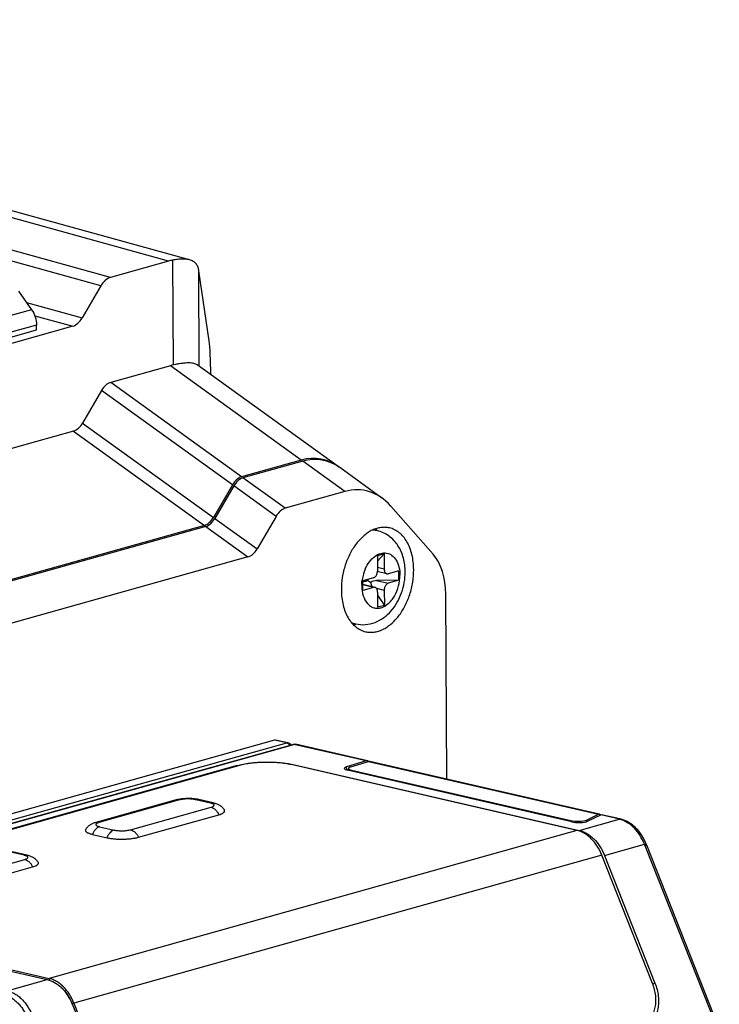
# Model space of a CAD drawing. Header units: millimetres. Extents: x 114 to 402, y 91 to 329.
# Tile 19 of 22: x 240 to 276, y 248 to 298. Entities that reach past the tile are written whole.
import ezdxf

# ---------------------------------------------------------------- set-up
doc = ezdxf.new("R2010")
doc.units = ezdxf.units.MM
doc.header["$LTSCALE"] = 32.67
doc.layers.add('00_COMPONENTS', color=7, linetype='CONTINUOUS')

msp = doc.modelspace()

# ---------------------------------------------------------------- linework, layer by layer
at = {"layer": '00_COMPONENTS', "color": 4}
for p, q in [((247.611, 285.515), (203.331, 297.737)), ((244.184, 284.269), (199.889, 296.487)), ((244.662, 284.687), (200.367, 296.905)), ((247.814, 285.563), (247.844, 280.249)), ((249.166, 280.183), (249.139, 285.065)), ((240.672, 283.048), (239.314, 282.667)), ((240.415, 283.409), (243.232, 282.632)), ((240.831, 282.745), (242.753, 282.215)), ((240.918, 282.274), (239.561, 281.893)), ((254.332, 275.43), (247.705, 280.214)), ((251.307, 274.581), (244.679, 279.365)), ((250.844, 274.172), (244.217, 278.956)), ((243.258, 277.308), (249.886, 272.524)), ((242.796, 276.899), (249.424, 272.115)), ((256.542, 273.835), (254.406, 275.377)), ((253.516, 272.986), (251.38, 274.528)), ((253.053, 272.577), (250.918, 274.118)), ((249.497, 272.062), (251.633, 270.52)), ((249.96, 272.471), (252.095, 270.929)), ((258.531, 269.9), (258.191, 269.979)), ((257.993, 268.974), (257.448, 269.1)), ((258.152, 269.319), (258.739, 269.184)), ((258.136, 268.929), (258.537, 268.837)), ((222.591, 252.401), (253.594, 261.101)), ((253.594, 261.101), (252.973, 261.23)), ((222.961, 252.319), (253.963, 261.019)), ((257.623, 260.178), (253.963, 261.019)), ((257.733, 260.152), (269.383, 257.472)), ((251.091, 259.919), (251.091, 259.951)), ((253.917, 259.966), (253.917, 259.994)), ((256.638, 259.712), (256.632, 259.879)), ((256.882, 259.655), (256.88, 259.707)), ((248.157, 258.201), (244.085, 257.059)), ((249.727, 258.045), (248.993, 258.214)), ((245.688, 256.69), (249.76, 257.833)), ((267.986, 257.152), (267.973, 257.103)), ((268.409, 256.66), (270.437, 257.229)), ((268.78, 257.184), (268.758, 257.098)), ((270.382, 257.243), (269.502, 257.445)), ((268.299, 256.658), (241.558, 249.153)), ((244.118, 256.846), (244.852, 256.677)), ((240.293, 255.398), (239.559, 255.567)), ((269.693, 255.383), (271.721, 255.952)), ((275.415, 246.615), (271.75, 255.882)), ((236.254, 254.043), (240.326, 255.185)), ((269.555, 255.409), (242.813, 247.905)), ((239.435, 248.53), (241.464, 249.099)), ((241.558, 249.153), (241.558, 249.073)), ((272.249, 248.921), (272.142, 248.866)), ((242.813, 247.905), (242.734, 247.864))]:
    msp.add_line(p, q, dxfattribs=at)
at = {"layer": '00_COMPONENTS', "color": 7}
for p, q in [((248.674, 285.578), (204.568, 297.751)), ((247.611, 285.515), (244.662, 284.687)), ((249.663, 281.472), (249.147, 285.013)), ((244.184, 284.269), (243.232, 282.632)), ((240.008, 283.983), (240.672, 283.048)), ((242.753, 282.215), (207.683, 272.372)), ((239.562, 281.646), (240.92, 282.027)), ((240.92, 282.027), (240.918, 282.274)), ((247.705, 280.214), (244.679, 279.365)), ((256.209, 275.098), (249.065, 280.255)), ((244.217, 278.956), (243.258, 277.308)), ((242.796, 276.899), (207.932, 267.115)), ((254.332, 275.43), (251.307, 274.581)), ((254.406, 275.377), (251.38, 274.528)), ((258.419, 273.504), (256.283, 275.045)), ((250.844, 274.172), (249.886, 272.524)), ((250.918, 274.118), (249.96, 272.471)), ((256.542, 273.835), (253.516, 272.986)), ((261.015, 270.656), (258.869, 273.092)), ((253.053, 272.577), (252.095, 270.929)), ((249.424, 272.115), (214.559, 262.33)), ((249.497, 272.062), (214.633, 262.277)), ((257.979, 271.898), (258.174, 271.853)), ((251.633, 270.52), (216.537, 260.671)), ((258.527, 270.674), (258.188, 270.579)), ((258.188, 270.579), (258.192, 269.805)), ((258.527, 270.674), (258.189, 270.304)), ((258.527, 270.674), (258.531, 269.9)), ((258.668, 269.665), (258.185, 269.776)), ((259.28, 269.82), (258.737, 269.667)), ((259.282, 269.336), (259.28, 269.82)), ((257.99, 269.458), (257.447, 269.306)), ((257.728, 269.313), (257.447, 269.234)), ((257.45, 268.822), (257.447, 269.306)), ((258.062, 268.977), (257.448, 269.118)), ((257.728, 269.313), (257.458, 269.308)), ((257.652, 269.363), (257.853, 269.23)), ((257.688, 269.373), (257.728, 269.313)), ((257.728, 269.313), (257.727, 269.384)), ((259.282, 269.336), (258.152, 269.319)), ((259.282, 269.336), (258.739, 269.184)), ((257.993, 268.974), (257.45, 268.822)), ((258.198, 268.741), (258.202, 267.968)), ((258.199, 268.589), (258.542, 268.063)), ((258.537, 268.837), (258.542, 268.063)), ((261.707, 259.256), (261.655, 268.63)), ((258.542, 268.063), (258.202, 267.968)), ((256.892, 267.171), (257.087, 267.127)), ((256.975, 267.08), (257.003, 267.09)), ((252.973, 261.23), (221.97, 252.529)), ((253.659, 261.104), (253.031, 261.233)), ((222.908, 252.318), (253.91, 261.019)), ((257.689, 260.18), (254.032, 261.022)), ((257.623, 260.178), (256.632, 259.879)), ((256.84, 259.884), (257.733, 260.152)), ((269.429, 257.48), (257.799, 260.155)), ((251.091, 259.951), (226.861, 253.151)), ((251.201, 259.95), (226.971, 253.15)), ((268.299, 256.658), (253.815, 259.99)), ((253.917, 259.994), (268.409, 256.66)), ((268.031, 257.09), (256.672, 259.703)), ((256.723, 259.691), (256.719, 259.799)), ((256.88, 259.707), (267.986, 257.152)), ((247.992, 258.199), (243.92, 257.056)), ((249.871, 258.05), (249.136, 258.219)), ((246.081, 256.31), (250.154, 257.453)), ((268.78, 257.184), (269.383, 257.472)), ((268.825, 257.122), (269.502, 257.445)), ((270.476, 257.239), (269.548, 257.452)), ((243.757, 256.454), (244.492, 256.286)), ((240.437, 255.402), (239.702, 255.571)), ((271.816, 255.948), (271.808, 255.969)), ((271.825, 255.925), (271.816, 255.948)), ((271.835, 255.902), (271.825, 255.925)), ((275.51, 246.608), (271.835, 255.902)), ((272.13, 248.898), (269.555, 255.409)), ((269.693, 255.383), (272.249, 248.921)), ((236.647, 253.662), (240.72, 254.805)), ((226.972, 252.432), (241.464, 249.099)), ((227.074, 252.485), (241.558, 249.153)), ((242.734, 247.864), (245.309, 241.353)), ((242.813, 247.905), (245.388, 241.394))]:
    msp.add_line(p, q, dxfattribs=at)
for points in [[(270.509, 257.231), (270.503, 257.233), (270.476, 257.239)], [(271.808, 255.969), (271.791, 256.007), (271.768, 256.06), (271.744, 256.112), (271.719, 256.163), (271.693, 256.214), (271.665, 256.264), (271.637, 256.314), (271.608, 256.363), (271.578, 256.411), (271.546, 256.458), (271.514, 256.504), (271.481, 256.55), (271.447, 256.594), (271.412, 256.637), (271.376, 256.679), (271.34, 256.719), (271.302, 256.759), (271.264, 256.797), (271.225, 256.834), (271.186, 256.869), (271.146, 256.903), (271.105, 256.936), (271.064, 256.967), (271.022, 256.997), (270.98, 257.025), (270.937, 257.052), (270.894, 257.077), (270.85, 257.101), (270.807, 257.123), (270.763, 257.144), (270.719, 257.163), (270.674, 257.18), (270.63, 257.196), (270.586, 257.21), (270.541, 257.223), (270.509, 257.231)]]:
    msp.add_lwpolyline(points, dxfattribs=at)
at = {"layer": '00_COMPONENTS', "color": 4}
for centre, radius, start, end in [((257.934, 270.799), 1.081, 77.1921, 90.0751), ((259.626, 269.031), 2.23, 163.9111, 171.4759), ((259.601, 269.039), 2.204, 163.5005, 163.9117), ((259.522, 269.064), 2.121, 158.0142, 163.5383), ((259.395, 269.114), 1.984, 156.3169, 157.9782), ((259.292, 269.06), 1.895, 177.9496, 180.3074), ((257.326, 268.168), 1.068, 243.8944, 257.081), ((269.131, 251.803), 5.581, 76.4637, 77.0475), ((270.142, 255.996), 1.269, 73.4413, 76.5319), ((267.245, 254.1), 4.844, 21.5794, 22.4765)]:
    msp.add_arc(centre, radius, start, end, dxfattribs=at)
at = {"layer": '00_COMPONENTS', "color": 7}
for centre, radius, start, end in [((256.984, 270.838), 1.567, 40.313, 44.8617), ((256.473, 268.521), 1.526, 289.2153, 289.8124), ((256.456, 268.568), 1.576, 289.8228, 293.7677), ((253.009, 261.128), 0.107, 78.3596, 103.5791), ((240.181, 246.806), 2.761, 22.4977, 22.6942), ((240.174, 246.804), 2.768, 21.5774, 22.4974)]:
    msp.add_arc(centre, radius, start, end, dxfattribs=at)
for centre, major_axis, ratio, start_param, end_param in [((247.638, 280.677), (1.119, 4.876), 0.657061, 0.284143, 0.344093), ((248.869, 280.337), (0.12, 5.153), 0.078192, -0.431953, -0.407191), ((244.667, 283.72), (0.224, 0.975), 0.657066, 0.344087, 1.129182), ((242.748, 283.182), (0.224, 0.975), 0.657066, -2.797506, -2.012411), ((249.491, 278.706), (0.071, 3.073), 0.081449, -1.21831, -0.448245), ((247.733, 275.05), (0.967, 5.216), 0.623603, 0.256522, 0.297502), ((244.685, 278.332), (0.193, 1.043), 0.623603, 0.297502, 1.050029), ((242.79, 277.932), (0.193, 1.043), 0.623603, -2.844091, -2.091563), ((254.361, 270.266), (0.967, 5.216), 0.623603, 5.984853, 6.580687), ((254.435, 270.213), (0.967, 5.216), 0.623603, -0.286896, 0.297502), ((251.312, 273.548), (0.193, 1.043), 0.623603, 0.297502, 1.050029), ((251.386, 273.495), (0.193, 1.043), 0.623603, 0.297502, 1.050029), ((256.57, 268.671), (0.967, 5.216), 0.623603, 5.828159, 6.580687), ((249.418, 273.148), (0.193, 1.043), 0.623603, -2.844091, -2.091563), ((253.522, 271.953), (0.193, 1.043), 0.623603, 0.297502, 1.050029), ((249.491, 273.095), (0.193, 1.043), 0.623603, -2.844091, -2.091563), ((251.627, 271.553), (0.193, 1.043), 0.623603, -2.844091, -2.091563), ((259.617, 268.024), (0.627, 3.099), 0.625524, -1.249639, -0.443089), ((258.153, 269.029), (0.424, 0.01), 0.684187, 1.558361, 2.343759), ((258.153, 269.029), (-0.258, 0.322), 0.480953, 0.583963, 1.265931), ((252.672, 261.034), (0.353, 0.198), 0.126796, 0.422841, 0.48332), ((257.633, 259.886), (0.049, 0.296), 0.640379, 5.945701, 6.588294), ((257.743, 259.86), (0.049, 0.296), 0.64038, -0.039444, 0.30511), ((257.011, 259.798), (0.5, 0.003), 0.254523, 2.430238, 3.965367), ((257.219, 259.802), (0.5, 0.003), 0.254523, 2.430235, 3.965366), ((268.325, 257.248), (0.513, -0.004), 0.253294, -2.291279, -0.480407), ((268.37, 257.185), (0.513, -0.004), 0.253294, -2.29128, -0.480406), ((269.315, 257.198), (0.122, 0.279), 0.383391, 5.839619, 6.699403), ((269.434, 257.171), (0.122, 0.279), 0.38339, 0.071663, 0.416217)]:
    msp.add_ellipse(centre, major_axis=major_axis, ratio=ratio, start_param=start_param, end_param=end_param, dxfattribs=at)
for points, knots in [([(248.674, 285.578), (248.618, 285.593), (248.493, 285.615), (248.29, 285.623), (248.06, 285.606), (247.899, 285.58), (247.814, 285.563)], [0, 0, 0, 0, 0.202759, 0.435463, 0.700946, 1, 1, 1, 1]), ([(249.139, 285.065), (249.129, 285.125), (249.106, 285.213), (249.051, 285.318), (248.999, 285.388), (248.936, 285.45), (248.832, 285.523), (248.739, 285.56), (248.674, 285.578)], [0, 0, 0, 0, 0.247671, 0.365641, 0.482682, 0.601669, 0.72568, 1, 1, 1, 1]), ([(240.672, 283.048), (240.751, 282.937), (240.872, 282.686), (240.918, 282.411), (240.918, 282.274)], [0, 0, 0, 0, 0.497474, 1, 1, 1, 1]), ([(249.065, 280.255), (249.041, 280.273), (248.984, 280.303), (248.883, 280.333), (248.761, 280.35), (248.618, 280.355), (248.453, 280.347), (248.267, 280.327), (248.062, 280.294), (247.919, 280.265), (247.844, 280.249)], [0, 0, 0, 0, 0.071146, 0.154397, 0.252457, 0.366995, 0.498922, 0.648567, 0.815779, 1, 1, 1, 1]), ([(258.801, 271.991), (258.732, 272.007), (258.589, 272.026), (258.37, 272.016), (258.15, 271.968), (257.93, 271.882), (257.715, 271.76), (257.431, 271.547), (257.105, 271.198), (256.786, 270.69), (256.545, 270.108), (256.396, 269.485), (256.362, 269.057), (256.363, 268.845)], [0, 0, 0, 0, 0.047649, 0.096173, 0.146352, 0.198805, 0.253954, 0.312019, 0.436702, 0.571563, 0.713322, 0.857683, 1, 1, 1, 1]), ([(259.597, 269.767), (259.596, 270.001), (259.539, 270.466), (259.267, 271.104), (258.805, 271.611), (258.39, 271.803), (258.174, 271.853)], [0, 0, 0, 0, 0.259029, 0.510362, 0.755224, 1, 1, 1, 1]), ([(260.028, 269.874), (260.028, 270.005), (260.013, 270.262), (259.948, 270.634), (259.842, 270.976), (259.697, 271.281), (259.517, 271.542), (259.305, 271.753), (259.065, 271.908), (258.89, 271.971), (258.801, 271.991)], [0, 0, 0, 0, 0.149605, 0.293072, 0.429143, 0.5571, 0.676912, 0.789382, 0.896227, 1, 1, 1, 1]), ([(257.087, 267.127), (257.249, 267.089), (257.586, 267.066), (258.078, 267.181), (258.523, 267.429), (259.034, 267.9), (259.475, 268.69), (259.599, 269.407), (259.597, 269.767)], [0, 0, 0, 0, 0.120522, 0.240134, 0.361, 0.484642, 0.739579, 1, 1, 1, 1]), ([(257.59, 266.729), (257.66, 266.713), (257.802, 266.693), (258.021, 266.703), (258.242, 266.752), (258.462, 266.838), (258.677, 266.96), (258.961, 267.173), (259.286, 267.521), (259.605, 268.03), (259.846, 268.612), (259.996, 269.234), (260.029, 269.662), (260.028, 269.874)], [0, 0, 0, 0, 0.047649, 0.096173, 0.146352, 0.198805, 0.253954, 0.312019, 0.436702, 0.571563, 0.713322, 0.857683, 1, 1, 1, 1]), ([(257.99, 269.458), (258.019, 269.466), (258.092, 269.511), (258.17, 269.635), (258.192, 269.747), (258.192, 269.805)], [0, 0, 0, 0, 0.210564, 0.589432, 1, 1, 1, 1]), ([(258.531, 269.9), (258.532, 269.872), (258.538, 269.818), (258.564, 269.745), (258.608, 269.69), (258.648, 269.67), (258.668, 269.665)], [0, 0, 0, 0, 0.292653, 0.55774, 0.789711, 1, 1, 1, 1]), ([(258.739, 269.184), (258.711, 269.176), (258.637, 269.13), (258.559, 269.007), (258.537, 268.895), (258.537, 268.837)], [0, 0, 0, 0, 0.210564, 0.589432, 1, 1, 1, 1]), ([(256.363, 268.845), (256.364, 268.714), (256.379, 268.457), (256.444, 268.086), (256.55, 267.744), (256.694, 267.439), (256.874, 267.177), (257.086, 266.967), (257.326, 266.812), (257.502, 266.749), (257.59, 266.729)], [0, 0, 0, 0, 0.149605, 0.293072, 0.429143, 0.5571, 0.676912, 0.789382, 0.896227, 1, 1, 1, 1]), ([(258.198, 268.741), (258.198, 268.77), (258.192, 268.824), (258.165, 268.897), (258.121, 268.952), (258.081, 268.972), (258.062, 268.977)], [0, 0, 0, 0, 0.292653, 0.55774, 0.789711, 1, 1, 1, 1]), ([(257.003, 267.09), (257.007, 267.091), (257.013, 267.094), (257.021, 267.097), (257.027, 267.099), (257.031, 267.101), (257.035, 267.102), (257.037, 267.103), (257.039, 267.104), (257.041, 267.105), (257.042, 267.105), (257.044, 267.106), (257.046, 267.107), (257.049, 267.108), (257.052, 267.109), (257.055, 267.111), (257.058, 267.112), (257.059, 267.112), (257.061, 267.113), (257.061, 267.113), (257.063, 267.114), (257.065, 267.115), (257.067, 267.116), (257.07, 267.117), (257.072, 267.117), (257.073, 267.118), (257.075, 267.119), (257.079, 267.121), (257.084, 267.123), (257.089, 267.125), (257.091, 267.126)], [0, 0, 0, 0, 0.125, 0.25, 0.3125, 0.375, 0.40625, 0.4375, 0.46875, 0.484375, 0.5, 0.515625, 0.53125, 0.5625, 0.59375, 0.625, 0.640625, 0.65625, 0.664062, 0.671875, 0.6875, 0.71875, 0.75, 0.78125, 0.8125, 0.828125, 0.84375, 0.875, 0.9375, 1, 1, 1, 1]), ([(253.659, 261.104), (253.691, 261.097), (253.754, 261.07), (253.8, 261.021), (253.818, 260.993)], [0, 0, 0, 0, 0.500188, 1, 1, 1, 1]), ([(253.91, 261.019), (253.93, 261.024), (253.971, 261.03), (254.012, 261.026), (254.032, 261.022)], [0, 0, 0, 0, 0.49981, 1, 1, 1, 1]), ([(251.091, 259.951), (251.188, 259.978), (251.397, 260.025), (251.732, 260.076), (252.098, 260.109), (252.482, 260.124), (252.869, 260.121), (253.244, 260.098), (253.593, 260.058), (253.814, 260.018), (253.917, 259.994)], [0, 0, 0, 0, 0.105595, 0.22574, 0.356344, 0.492793, 0.630199, 0.76363, 0.888339, 1, 1, 1, 1]), ([(253.815, 259.99), (253.72, 260.012), (253.515, 260.049), (253.192, 260.086), (252.846, 260.107), (252.488, 260.11), (252.133, 260.096), (251.794, 260.065), (251.484, 260.018), (251.29, 259.975), (251.201, 259.95)], [0, 0, 0, 0, 0.111662, 0.23637, 0.369801, 0.507207, 0.643656, 0.77426, 0.894404, 1, 1, 1, 1]), ([(249.136, 258.219), (249.045, 258.24), (248.853, 258.268), (248.56, 258.277), (248.269, 258.258), (248.08, 258.224), (247.992, 258.199)], [0, 0, 0, 0, 0.242935, 0.503457, 0.761575, 1, 1, 1, 1]), ([(250.438, 257.695), (250.405, 257.745), (250.327, 257.836), (250.185, 257.938), (250.031, 258.007), (249.924, 258.038), (249.871, 258.05)], [0, 0, 0, 0, 0.263587, 0.516844, 0.758871, 1, 1, 1, 1]), ([(250.154, 257.453), (250.196, 257.464), (250.27, 257.488), (250.341, 257.522), (250.37, 257.54)], [0, 0, 0, 0, 0.556941, 1, 1, 1, 1]), ([(250.37, 257.54), (250.387, 257.551), (250.411, 257.568), (250.434, 257.596), (250.446, 257.616), (250.452, 257.636), (250.453, 257.663), (250.445, 257.683), (250.438, 257.695)], [0, 0, 0, 0, 0.320141, 0.452985, 0.570978, 0.678549, 0.781691, 1, 1, 1, 1]), ([(243.92, 257.056), (243.871, 257.042), (243.775, 257.01), (243.636, 256.939), (243.509, 256.841), (243.44, 256.755), (243.41, 256.708)], [0, 0, 0, 0, 0.239194, 0.48241, 0.736644, 1, 1, 1, 1]), ([(243.41, 256.708), (243.403, 256.697), (243.395, 256.677), (243.396, 256.649), (243.403, 256.629), (243.415, 256.61), (243.439, 256.583), (243.462, 256.566), (243.48, 256.555)], [0, 0, 0, 0, 0.218303, 0.321443, 0.429011, 0.547006, 0.679852, 1, 1, 1, 1]), ([(243.48, 256.555), (243.497, 256.544), (243.535, 256.525), (243.627, 256.488), (243.703, 256.467), (243.757, 256.454)], [0, 0, 0, 0, 0.20096, 0.435475, 1, 1, 1, 1]), ([(269.555, 255.409), (269.493, 255.566), (269.343, 255.861), (269.091, 256.18), (268.86, 256.385), (268.68, 256.508), (268.493, 256.601), (268.364, 256.643), (268.299, 256.658)], [0, 0, 0, 0, 0.2753, 0.536717, 0.660441, 0.778826, 0.891877, 1, 1, 1, 1]), ([(268.409, 256.66), (268.475, 256.645), (268.607, 256.603), (268.798, 256.508), (268.982, 256.382), (269.218, 256.172), (269.477, 255.845), (269.63, 255.543), (269.693, 255.383)], [0, 0, 0, 0, 0.108122, 0.221174, 0.339559, 0.463283, 0.724699, 1, 1, 1, 1]), ([(244.492, 256.286), (244.55, 256.272), (244.674, 256.249), (244.871, 256.227), (245.081, 256.214), (245.299, 256.212), (245.515, 256.221), (245.721, 256.24), (245.909, 256.268), (246.027, 256.294), (246.081, 256.31)], [0, 0, 0, 0, 0.111663, 0.23637, 0.3698, 0.507207, 0.643656, 0.77426, 0.894403, 1, 1, 1, 1]), ([(241.004, 255.047), (240.971, 255.098), (240.893, 255.189), (240.751, 255.291), (240.597, 255.36), (240.49, 255.39), (240.437, 255.402)], [0, 0, 0, 0, 0.263587, 0.516844, 0.758871, 1, 1, 1, 1]), ([(240.936, 254.893), (240.953, 254.904), (240.976, 254.921), (241, 254.948), (241.012, 254.968), (241.018, 254.988), (241.019, 255.016), (241.011, 255.036), (241.004, 255.047)], [0, 0, 0, 0, 0.320141, 0.452985, 0.570978, 0.678549, 0.781691, 1, 1, 1, 1]), ([(240.72, 254.805), (240.761, 254.817), (240.836, 254.841), (240.907, 254.874), (240.936, 254.893)], [0, 0, 0, 0, 0.556941, 1, 1, 1, 1]), ([(241.464, 249.099), (241.592, 249.069), (241.851, 248.963), (242.071, 248.793), (242.175, 248.694)], [0, 0, 0, 0, 0.478174, 1, 1, 1, 1]), ([(242.813, 247.905), (242.751, 248.062), (242.602, 248.357), (242.349, 248.676), (242.118, 248.881), (241.938, 249.004), (241.752, 249.097), (241.622, 249.138), (241.558, 249.153)], [0, 0, 0, 0, 0.2753, 0.536717, 0.660441, 0.778826, 0.891877, 1, 1, 1, 1]), ([(242.734, 247.864), (242.702, 247.945), (242.563, 248.25), (242.359, 248.528), (242.175, 248.694)], [0, 0, 0, 0, 0.261003, 1, 1, 1, 1]), ([(242.175, 248.694), (242.233, 248.639), (242.459, 248.396), (242.63, 248.104), (242.728, 247.872)], [0, 0, 0, 0, 0.239671, 1, 1, 1, 1]), ([(271.722, 246.902), (271.791, 246.937), (271.921, 247.027), (272.08, 247.211), (272.199, 247.436), (272.275, 247.695), (272.307, 247.981), (272.289, 248.391), (272.208, 248.7), (272.13, 248.898)], [0, 0, 0, 0, 0.104149, 0.211629, 0.325085, 0.446089, 0.575074, 0.711481, 1, 1, 1, 1]), ([(272.249, 248.921), (272.333, 248.706), (272.421, 248.373), (272.44, 247.929), (272.406, 247.621), (272.324, 247.34), (272.195, 247.097), (272.023, 246.898), (271.882, 246.801), (271.808, 246.763)], [0, 0, 0, 0, 0.288519, 0.424925, 0.553911, 0.674914, 0.78837, 0.89585, 1, 1, 1, 1])]:
    msp.add_open_spline(points, degree=3, knots=knots, dxfattribs=at)
for points in [[(258.178, 271.852), (258.164, 271.868), (258.137, 271.899), (258.109, 271.929), (258.094, 271.943)], [(258.668, 269.665), (258.69, 269.66), (258.715, 269.661), (258.737, 269.667)], [(258.062, 268.977), (258.039, 268.982), (258.015, 268.981), (257.993, 268.974)]]:
    msp.add_open_spline(points, degree=3, dxfattribs=at)
at = {"layer": '00_COMPONENTS', "color": 4}
for points, knots in [([(257.577, 269.911), (257.634, 270.04), (257.769, 270.275), (258.033, 270.553), (258.338, 270.716), (258.659, 270.741), (258.95, 270.607), (259.169, 270.346), (259.3, 269.994), (259.331, 269.73), (259.332, 269.592)], [0, 0, 0, 0, 0.148329, 0.282282, 0.399646, 0.504887, 0.608763, 0.723367, 0.854948, 1, 1, 1, 1]), ([(257.398, 269.049), (257.398, 268.879), (257.442, 268.56), (257.618, 268.205), (257.826, 268.019), (257.998, 267.935), (258.186, 267.908), (258.452, 267.948), (258.706, 268.101), (258.917, 268.326), (259.114, 268.616), (259.283, 269.041), (259.333, 269.409), (259.332, 269.592)], [0, 0, 0, 0, 0.136744, 0.255712, 0.30841, 0.35824, 0.407449, 0.458549, 0.572067, 0.63658, 0.705571, 0.85246, 1, 1, 1, 1]), ([(257.399, 269.127), (257.399, 269.147), (257.403, 269.225), (257.412, 269.304), (257.421, 269.362)], [0, 0, 0, 0, 0.24704, 1, 1, 1, 1]), ([(253.594, 261.101), (253.604, 261.104), (253.626, 261.108), (253.648, 261.106), (253.659, 261.104)], [0, 0, 0, 0, 0.509039, 1, 1, 1, 1]), ([(253.594, 261.101), (253.608, 261.098), (253.636, 261.087), (253.674, 261.057), (253.705, 261.016), (253.721, 260.984), (253.727, 260.967)], [0, 0, 0, 0, 0.219734, 0.461459, 0.723759, 1, 1, 1, 1]), ([(253.963, 261.019), (253.975, 261.023), (253.998, 261.026), (254.021, 261.024), (254.032, 261.022)], [0, 0, 0, 0, 0.509091, 1, 1, 1, 1]), ([(253.91, 261.019), (253.919, 261.021), (253.937, 261.024), (253.955, 261.021), (253.963, 261.019)], [0, 0, 0, 0, 0.492118, 1, 1, 1, 1]), ([(248.157, 258.201), (248.13, 258.208), (248.074, 258.214), (248.018, 258.206), (247.992, 258.199)], [0, 0, 0, 0, 0.507877, 1, 1, 1, 1]), ([(248.993, 258.214), (248.962, 258.221), (248.897, 258.233), (248.755, 258.249), (248.569, 258.255), (248.385, 258.244), (248.248, 258.223), (248.186, 258.209), (248.157, 258.201)], [0, 0, 0, 0, 0.111685, 0.236412, 0.50721, 0.774219, 0.894383, 1, 1, 1, 1]), ([(248.993, 258.214), (249.016, 258.221), (249.065, 258.229), (249.113, 258.224), (249.136, 258.219)], [0, 0, 0, 0, 0.509093, 1, 1, 1, 1]), ([(249.727, 258.045), (249.751, 258.052), (249.799, 258.06), (249.848, 258.055), (249.871, 258.05)], [0, 0, 0, 0, 0.509093, 1, 1, 1, 1]), ([(249.76, 257.833), (249.784, 257.839), (249.817, 257.85), (249.857, 257.869), (249.88, 257.882), (249.898, 257.896), (249.91, 257.911), (249.917, 257.926), (249.918, 257.942), (249.912, 257.958), (249.9, 257.972), (249.884, 257.986), (249.852, 258.005), (249.799, 258.027), (249.753, 258.039), (249.727, 258.045)], [0, 0, 0, 0, 0.172832, 0.244788, 0.306841, 0.359295, 0.403149, 0.440531, 0.475096, 0.511465, 0.553613, 0.603997, 0.663828, 0.812968, 1, 1, 1, 1]), ([(249.76, 257.833), (249.801, 257.823), (249.883, 257.789), (249.992, 257.705), (250.086, 257.59), (250.134, 257.5), (250.154, 257.453)], [0, 0, 0, 0, 0.221319, 0.463137, 0.724468, 1, 1, 1, 1]), ([(244.085, 257.059), (244.058, 257.065), (244.002, 257.071), (243.946, 257.063), (243.92, 257.056)], [0, 0, 0, 0, 0.507877, 1, 1, 1, 1]), ([(244.085, 257.059), (244.061, 257.052), (244.028, 257.041), (243.988, 257.023), (243.965, 257.009), (243.948, 256.995), (243.935, 256.981), (243.928, 256.965), (243.928, 256.949), (243.933, 256.934), (243.945, 256.919), (243.962, 256.905), (243.993, 256.886), (244.046, 256.865), (244.092, 256.852), (244.118, 256.846)], [0, 0, 0, 0, 0.172832, 0.244788, 0.306841, 0.359295, 0.403149, 0.440531, 0.475096, 0.511465, 0.553613, 0.603997, 0.663828, 0.812968, 1, 1, 1, 1]), ([(270.382, 257.243), (270.393, 257.246), (270.416, 257.25), (270.439, 257.247), (270.451, 257.245)], [0, 0, 0, 0, 0.509095, 1, 1, 1, 1]), ([(270.437, 257.229), (270.439, 257.23), (270.449, 257.233), (270.459, 257.234), (270.466, 257.234)], [0, 0, 0, 0, 0.254043, 1, 1, 1, 1]), ([(270.466, 257.234), (270.47, 257.235), (270.484, 257.235), (270.499, 257.234), (270.509, 257.231)], [0, 0, 0, 0, 0.253209, 1, 1, 1, 1]), ([(271.721, 255.952), (271.659, 256.105), (271.513, 256.395), (271.226, 256.769), (270.888, 257.052), (270.631, 257.174), (270.503, 257.212)], [0, 0, 0, 0, 0.274326, 0.53539, 0.778165, 1, 1, 1, 1]), ([(244.118, 256.846), (244.08, 256.836), (244.004, 256.799), (243.904, 256.711), (243.819, 256.594), (243.776, 256.503), (243.757, 256.454)], [0, 0, 0, 0, 0.215104, 0.455006, 0.718693, 1, 1, 1, 1]), ([(244.852, 256.677), (244.814, 256.667), (244.738, 256.63), (244.638, 256.542), (244.553, 256.425), (244.51, 256.334), (244.492, 256.286)], [0, 0, 0, 0, 0.215104, 0.455006, 0.718693, 1, 1, 1, 1]), ([(244.852, 256.677), (244.883, 256.67), (244.948, 256.658), (245.09, 256.642), (245.276, 256.636), (245.461, 256.647), (245.597, 256.668), (245.659, 256.682), (245.688, 256.69)], [0, 0, 0, 0, 0.111685, 0.236412, 0.50721, 0.774219, 0.894383, 1, 1, 1, 1]), ([(245.688, 256.69), (245.728, 256.681), (245.811, 256.647), (245.919, 256.562), (246.013, 256.448), (246.061, 256.358), (246.081, 256.31)], [0, 0, 0, 0, 0.221319, 0.463137, 0.724468, 1, 1, 1, 1]), ([(271.721, 255.952), (271.733, 255.956), (271.754, 255.962), (271.78, 255.969), (271.796, 255.971), (271.805, 255.971), (271.807, 255.969), (271.808, 255.969)], [0, 0, 0, 0, 0.411233, 0.71877, 0.913105, 0.967879, 1, 1, 1, 1]), ([(271.75, 255.882), (271.762, 255.885), (271.778, 255.89), (271.799, 255.894), (271.812, 255.896), (271.822, 255.897), (271.83, 255.897), (271.835, 255.897), (271.837, 255.895), (271.838, 255.894)], [0, 0, 0, 0, 0.406813, 0.572829, 0.712046, 0.823544, 0.90707, 0.96383, 1, 1, 1, 1]), ([(240.293, 255.398), (240.317, 255.404), (240.365, 255.412), (240.413, 255.408), (240.437, 255.402)], [0, 0, 0, 0, 0.509093, 1, 1, 1, 1]), ([(240.326, 255.185), (240.35, 255.192), (240.383, 255.203), (240.423, 255.221), (240.446, 255.235), (240.463, 255.249), (240.476, 255.263), (240.483, 255.279), (240.483, 255.295), (240.478, 255.31), (240.466, 255.325), (240.45, 255.339), (240.418, 255.358), (240.365, 255.379), (240.319, 255.392), (240.293, 255.398)], [0, 0, 0, 0, 0.172832, 0.244788, 0.306841, 0.359295, 0.403149, 0.440531, 0.475096, 0.511465, 0.553613, 0.603997, 0.663828, 0.812968, 1, 1, 1, 1]), ([(240.326, 255.185), (240.367, 255.176), (240.449, 255.142), (240.558, 255.057), (240.651, 254.943), (240.699, 254.853), (240.72, 254.805)], [0, 0, 0, 0, 0.221319, 0.463137, 0.724468, 1, 1, 1, 1]), ([(239.27, 248.349), (239.33, 248.333), (239.452, 248.29), (239.625, 248.197), (239.793, 248.078), (239.952, 247.934), (240.102, 247.769), (240.287, 247.52), (240.4, 247.312), (240.461, 247.165)], [0, 0, 0, 0, 0.108753, 0.221853, 0.340153, 0.463811, 0.592468, 0.725405, 1, 1, 1, 1]), ([(239.435, 248.53), (239.502, 248.515), (239.635, 248.473), (239.827, 248.378), (240.011, 248.252), (240.184, 248.097), (240.346, 247.917), (240.542, 247.644), (240.658, 247.413), (240.72, 247.252)], [0, 0, 0, 0, 0.108938, 0.221991, 0.340144, 0.463677, 0.59229, 0.725271, 1, 1, 1, 1])]:
    msp.add_open_spline(points, degree=3, knots=knots, dxfattribs=at)

doc.saveas('drawing.dxf')
